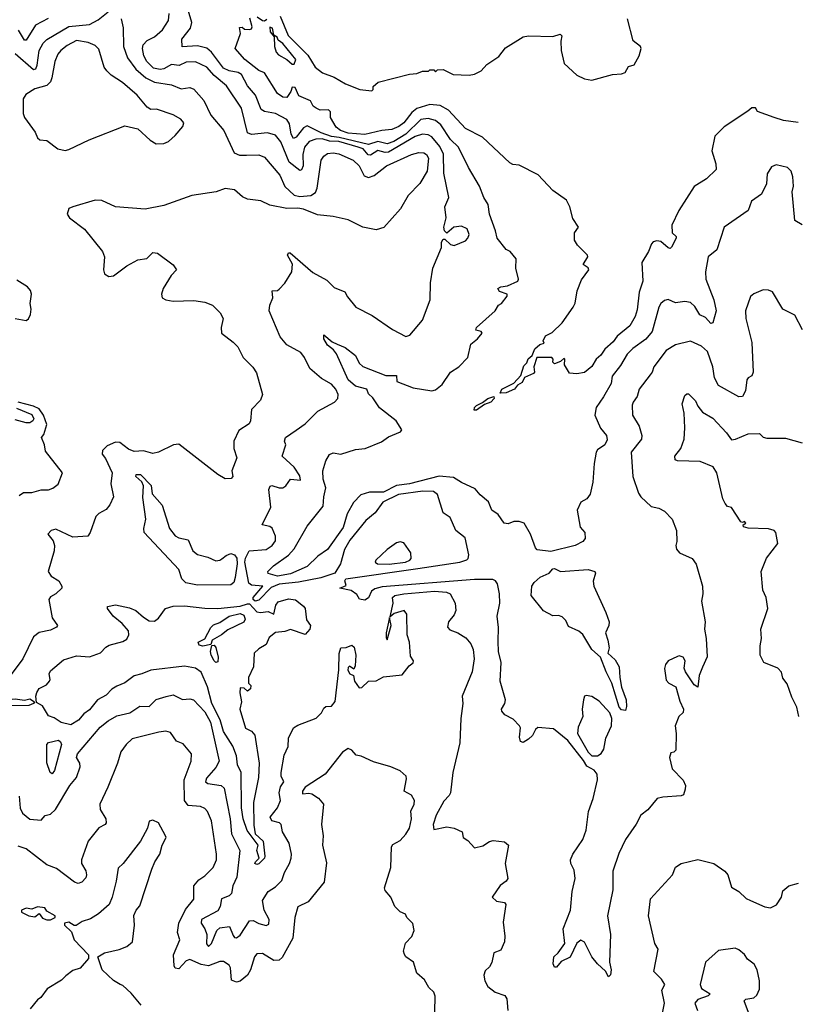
# Model space of a CAD drawing. Extents: x 1268547 to 1425625, y 515768 to 616754.
# Tile 214 of 256: x 1347740 to 1351919, y 544209 to 549500. Entities that reach past the tile are written whole.
import ezdxf

# ---------------------------------------------------------------- set-up
doc = ezdxf.new("R2010")
doc.units = 0

msp = doc.modelspace()

# ---------------------------------------------------------------- linework, layer by layer
at = {"layer": '0CON10XD'}
for points in [[(1349445.7, 547755.7), (1349488.7, 547738.7), (1349544.7, 547694.7), (1349564.3, 547654.3), (1349585, 547636.7), (1349708.1, 547588.1), (1349765, 547588), (1349766.7, 547555), (1349855, 547522.2), (1349954.2, 547505.8), (1349975, 547510.8), (1350010.6, 547539.4), (1350055, 547605.7), (1350099.2, 547635), (1350148.6, 547685), (1350164.5, 547755.5), (1350201.2, 547785), (1350226, 547815), (1350220, 547825), (1350192, 547832), (1350194.2, 547845), (1350295.6, 547935), (1350314, 547966), (1350328.8, 547975), (1350360, 548015), (1350360, 548025), (1350319.3, 548039.3), (1350310, 548055), (1350325, 548063.8), (1350360.9, 548069.1), (1350416.7, 548095), (1350420, 548105), (1350407.1, 548165), (1350407.5, 548215), (1350376.7, 548255), (1350354, 548265), (1350305.5, 548325), (1350297.7, 548365), (1350264.1, 548455), (1350257, 548507), (1350234.4, 548545), (1350211.9, 548605), (1350152.5, 548705), (1350097.6, 548815), (1350055.8, 548855.8), (1350003.6, 548935), (1349975, 548958.3), (1349935, 548968.7), (1349895, 548962.7), (1349815.8, 548884.2), (1349751.6, 548845), (1349715, 548832.4), (1349665, 548845.3), (1349615, 548829.6), (1349457.1, 548867.1), (1349415, 548871.7), (1349361, 548891), (1349285, 548929.4), (1349265, 548918.1), (1349225, 548867.6), (1349212, 548862), (1349198.8, 548885), (1349190.8, 548940.8), (1349175, 548963.1), (1349115.5, 548995), (1349056, 549006), (1349037.4, 549017.4), (1349007.3, 549095), (1348965, 549143.8), (1348932.5, 549205), (1348915, 549216.6), (1348865, 549224.5), (1348835, 549239), (1348771.4, 549325), (1348745, 549346.6), (1348695, 549359.3), (1348613.2, 549353.2), (1348611.8, 549395), (1348657.3, 549455), (1348665.7, 549485), (1348628.8, 549605)], [(1347715, 549318.7), (1347815, 549231.9), (1347826.2, 549235), (1347834.2, 549255), (1347845.2, 549335), (1347866.5, 549373.5), (1347885, 549393.1), (1348005, 549462.3), (1348115, 549473.8), (1348161.1, 549498.9), (1348215, 549542.5)], [(1348285.6, 549505), (1348296.6, 549456.6), (1348297.6, 549355), (1348320, 549295), (1348363.5, 549233.5), (1348417.5, 549187.5), (1348465, 549163.4), (1348555, 549149.2), (1348607.4, 549127.4), (1348655, 549134.5), (1348675.9, 549125.9), (1348730, 549065), (1348767, 548987), (1348837.9, 548905), (1348893.3, 548785), (1348921.9, 548771.9), (1348958.8, 548771.2), (1349025, 548772.9), (1349055, 548761.5), (1349137.9, 548665), (1349165, 548604), (1349215, 548556), (1349245, 548550), (1349305, 548555.5), (1349329.2, 548570.8), (1349338.5, 548595), (1349360.4, 548745), (1349373.7, 548766.3), (1349395, 548780.4), (1349425, 548784), (1349455, 548778.4), (1349532.2, 548745), (1349563.9, 548715), (1349590.5, 548660.5), (1349615, 548652.3), (1349645, 548662.8), (1349710.6, 548715), (1349845, 548775.8), (1349885, 548786.6), (1349912, 548785), (1349925.4, 548775), (1349936.2, 548755), (1349929.2, 548685), (1349889.7, 548620.3), (1349828.6, 548555), (1349786.7, 548483.3), (1349696.8, 548383.2), (1349655, 548370.6), (1349584.5, 548384.5), (1349505, 548424.4), (1349425, 548441.4), (1349340.9, 548450.9), (1349265, 548482), (1349235, 548487.1), (1349175, 548484.4), (1349085, 548503.1), (1349036.6, 548526.6), (1348965, 548535.7), (1348937.8, 548547.8), (1348895, 548585.7), (1348845, 548592), (1348796.1, 548573.9), (1348665, 548554.4), (1348515, 548500.9), (1348415, 548481.1), (1348254.7, 548494.7), (1348181.7, 548528.3), (1348145, 548530.5), (1348025.7, 548494.3), (1348004, 548485), (1347995.8, 548455), (1348007.5, 548435), (1348087.8, 548375), (1348184.4, 548255), (1348195.6, 548225), (1348190.6, 548155), (1348196.2, 548135), (1348219.7, 548119.7), (1348245, 548123.6), (1348315, 548177.7), (1348375, 548210), (1348422.7, 548217.3), (1348455, 548248.2), (1348480, 548245), (1348565, 548181.9), (1348581.9, 548155), (1348554.6, 548125.4), (1348511.4, 548055), (1348502, 548025), (1348505.8, 548005.8), (1348524.6, 547994.6), (1348565, 547987.3), (1348675, 547991.1), (1348735, 547981.1), (1348775.4, 547965.4), (1348817.1, 547925), (1348834.2, 547895), (1348822, 547845), (1348823.8, 547815), (1348887.1, 547767.1), (1348912.5, 547742.5), (1348940.8, 547685), (1348992.7, 547632.7), (1349012.7, 547602.7), (1349044.3, 547485), (1349034.2, 547455), (1348985.5, 547404.5), (1348980.4, 547345), (1348972.6, 547327.4), (1348918.5, 547291.5), (1348890.6, 547235), (1348890, 547195), (1348907.1, 547145), (1348880, 547075), (1348885.8, 547045), (1348875.8, 547035), (1348845, 547032.7), (1348805, 547055.6), (1348595, 547218.5), (1348566.4, 547215), (1348485.4, 547175.4), (1348455, 547169.6), (1348405, 547182.2), (1348355, 547179.5), (1348325, 547191.5), (1348277.4, 547227.4), (1348255, 547228.9), (1348209.9, 547210.1), (1348185.8, 547185), (1348183.3, 547165), (1348201, 547141), (1348236.8, 547065), (1348229.4, 547005), (1348244.6, 546935), (1348225, 546892.9), (1348205, 546868.1), (1348165, 546845.6), (1348150, 546830), (1348119.2, 546745), (1348106.2, 546725), (1348025, 546719.5), (1347935, 546762.2), (1347910, 546755), (1347892, 546735), (1347919.1, 546699.1), (1347927.1, 546675), (1347924.7, 546645), (1347893.9, 546533.9), (1347909.3, 546509.3), (1347950, 546485), (1347966, 546455), (1347965.7, 546444.3), (1347934, 546415), (1347905, 546398.5), (1347896.9, 546385), (1347915.4, 546285.4), (1347943.3, 546245), (1347937.5, 546235), (1347905, 546218.6), (1347845, 546206.4), (1347815, 546182.9), (1347756.2, 546065), (1347682.8, 545967.2)], [(1347893.8, 549506.2), (1347825, 549470), (1347775, 549390.4), (1347765, 549390), (1347733.8, 549443.8)], [(1349237.9, 546477.9), (1349135, 546466.9), (1349091.2, 546448.8), (1349025, 546381.5), (1349005, 546375.3), (1348994.6, 546384.6), (1348995.1, 546395), (1349045.9, 546455), (1348985, 546460.6), (1348971.2, 546471.2), (1348950, 546585), (1348953.2, 546606.8), (1348973.8, 546646.2), (1349065, 546652.7), (1349097.5, 546675), (1349115, 546700), (1349114.4, 546725), (1349096.9, 546766.9), (1349085, 546776.2), (1349042.5, 546785), (1349089.3, 546880.7), (1349078.8, 546975), (1349087, 546993), (1349095, 546996.7), (1349134.3, 546984.3), (1349155, 546984.2), (1349170, 546995), (1349195, 547030), (1349249.2, 547025), (1349245, 547049.6), (1349215, 547094.8), (1349150.4, 547155), (1349170, 547215), (1349163.8, 547235), (1349168.8, 547255), (1349225.3, 547294.7), (1349275, 547328.5), (1349343, 547397), (1349432.2, 547445), (1349450.5, 547465), (1349451.1, 547485), (1349438.5, 547515), (1349415, 547540.5), (1349361.5, 547571.5), (1349298.9, 547625), (1349270, 547685), (1349250.8, 547710.8), (1349175, 547751.9), (1349140, 547795), (1349081.4, 547935), (1349084.2, 547965), (1349100.9, 548005), (1349097.5, 548042.5), (1349125, 548044.2), (1349135, 548052.5), (1349165, 548083.5), (1349201.9, 548145), (1349205.9, 548185.9), (1349178.8, 548235), (1349185, 548247.5), (1349193, 548247), (1349315, 548141.9), (1349390, 548100), (1349430, 548060), (1349486.9, 548036.9), (1349501.2, 548011.2), (1349545.7, 547955.7), (1349635, 547910), (1349744, 547835), (1349815, 547798), (1349836.2, 547805), (1349904.2, 547885.8), (1349945.8, 547995), (1349948.6, 548085), (1349960, 548165), (1350006.2, 548275), (1350007.5, 548305), (1350015, 548320), (1350025, 548320), (1350055, 548291.2), (1350075, 548286), (1350135, 548311.1), (1350148.4, 548325), (1350155.3, 548345), (1350145, 548376.5), (1350115, 548389.4), (1350072.5, 548385), (1350035, 548352.5), (1350022.5, 548365), (1350020, 548385), (1350031.9, 548435), (1350025.4, 548494.6), (1350046.2, 548545), (1350018.7, 548675), (1350017.5, 548777.5), (1349998.1, 548818.1), (1349955, 548870), (1349935, 548881), (1349905, 548884), (1349865, 548871.5), (1349722.8, 548787.2), (1349705, 548785.6), (1349665, 548797.2), (1349625, 548771.1), (1349613.3, 548773.3), (1349586.2, 548805), (1349558.7, 548815), (1349455, 548844.5), (1349405, 548847.8), (1349365, 548858.9), (1349332, 548858), (1349295, 548844.7), (1349270.8, 548815), (1349261.5, 548775), (1349263.9, 548715), (1349255, 548692.5), (1349245, 548688.9), (1349188.7, 548735), (1349143.2, 548843.2), (1349115, 548878.5), (1349070.9, 548890.9), (1348985, 548881.9), (1348965, 548891.5), (1348931.8, 549025), (1348851.1, 549145), (1348785, 549200.2), (1348745, 549244.7), (1348685, 549272.7), (1348635, 549271), (1348596.8, 549253.2), (1348555, 549259.4), (1348514.1, 549235.9), (1348495, 549232.7), (1348459.4, 549239.4), (1348422.6, 549275), (1348407.5, 549305), (1348400.4, 549345), (1348403.4, 549365), (1348425, 549388.2), (1348465, 549407.2), (1348507.5, 549445), (1348539.5, 549495), (1348543.5, 549533.5)], [(1350322.5, 547492.5), (1350330.4, 547515), (1350395, 547546.4), (1350432.8, 547587.2), (1350449.6, 547640.4), (1350465, 547656.7), (1350471.9, 547678.1), (1350494.4, 547695.6), (1350508.5, 547731.5), (1350535, 547754), (1350558.3, 547761.7), (1350553.8, 547773.8), (1350565, 547800.8), (1350601.2, 547818.8), (1350655, 547870), (1350715, 547955.7), (1350725, 547976.7), (1350736.4, 548043.6), (1350758.9, 548101.1), (1350798, 548155), (1350795, 548166.7), (1350767.5, 548185), (1350793.8, 548225), (1350791.2, 548235), (1350737.3, 548287.3), (1350722.1, 548315), (1350720.8, 548355), (1350742.5, 548385), (1350712.1, 548432.1), (1350696.4, 548495), (1350679.2, 548529.1), (1350605, 548581.2), (1350526.7, 548666.7), (1350425, 548718.6), (1350391.1, 548721.1), (1350375, 548730), (1350227.9, 548867.9), (1350135, 548914.5), (1350043.7, 549013.7), (1349999, 549039), (1349945, 549043.2), (1349875, 549022.8), (1349848.2, 549001.8), (1349805, 548945.8), (1349776.7, 548925), (1349740.6, 548909.4), (1349686, 548904), (1349595, 548883.6), (1349505, 548890.3), (1349464.2, 548905), (1349441.7, 548921.7), (1349410, 548975), (1349410, 549005), (1349400, 549015), (1349355, 549013.8), (1349332.5, 549025), (1349317.5, 549035), (1349303, 549063), (1349240.7, 549090.7), (1349220, 549135), (1349205, 549137.5), (1349197, 549113), (1349175, 549082.5), (1349155, 549084), (1349125, 549102.5), (1349055, 549213.3), (1349025, 549226), (1348950, 549285), (1348897.5, 549345), (1348927.5, 549425), (1348921.7, 549458.3), (1348935, 549460), (1348948.3, 549448.3), (1348975, 549447.5), (1348985, 549450), (1348989.3, 549460.7), (1348977, 549507)], [(1349015.9, 549515.9), (1349045, 549496.2), (1349056.1, 549493.9), (1349068.3, 549501.7)], [(1349139.4, 549519.4), (1349183.2, 549415), (1349288.8, 549308.8), (1349328.3, 549245), (1349367.5, 549215), (1349430.1, 549190.1), (1349490.5, 549155), (1349567.5, 549125), (1349632.5, 549117.5), (1349640, 549125), (1349639.5, 549140.5), (1349665.8, 549164.2), (1349835, 549207.1), (1349875, 549211.2), (1349905, 549223.3), (1349936.4, 549223.6), (1349945, 549230), (1349965, 549230), (1349975, 549220), (1349985, 549230), (1350015, 549232.5), (1350070, 549205), (1350155, 549202.1), (1350185, 549207.8), (1350220, 549225), (1350251.4, 549258.6), (1350315, 549302), (1350350.9, 549349.1), (1350445, 549406.7), (1350475, 549413.3), (1350605, 549408.6), (1350645, 549422.5), (1350652.9, 549412.9), (1350647.8, 549385), (1350650.6, 549335), (1350665.5, 549265), (1350735, 549201.5), (1350775, 549181.1), (1350815, 549174.4), (1350925, 549204.4), (1350975, 549208.8), (1350993.3, 549216.7), (1351011.7, 549248.3), (1351043, 549257), (1351068.8, 549305), (1351080, 549345), (1351076.4, 549356.4), (1351036.1, 549386.1), (1351006.7, 549505)], [(1349215, 549260), (1349223.3, 549285), (1349155, 549371.5), (1349129.5, 549389.5), (1349123.3, 549405), (1349106.7, 549416.7), (1349098, 549455), (1349085, 549460), (1349086.7, 549435), (1349107.5, 549407.5), (1349110, 549355), (1349119.2, 549325), (1349130.7, 549310.7), (1349176.4, 549286.4), (1349205, 549260), (1349215, 549260)], [(1347985, 548796.7), (1348005, 548802.5), (1348112.5, 548855), (1348305, 548930), (1348375, 548913.8), (1348441.9, 548851.9), (1348473.2, 548833.2), (1348515, 548834.3), (1348540, 548845), (1348575, 548876.7), (1348616.2, 548925), (1348621.4, 548945), (1348606, 548965), (1348565, 548987.8), (1348475, 549019.4), (1348445, 549018), (1348425, 549030), (1348371.4, 549095), (1348292.4, 549162.4), (1348231.1, 549201.1), (1348207.5, 549225), (1348193.2, 549245), (1348165, 549342.2), (1348145, 549360.8), (1348108, 549378), (1348045, 549387), (1347995, 549360.9), (1347961.8, 549335), (1347945.3, 549315), (1347928.2, 549275), (1347911.9, 549188.1), (1347904.8, 549165.2), (1347885, 549145.9), (1347822.2, 549127.8), (1347772.6, 549097.4), (1347759.2, 549075), (1347758.8, 548995), (1347765.8, 548975), (1347822.9, 548895), (1347835, 548864), (1347847.5, 548855), (1347885, 548850), (1347945, 548806), (1347985, 548796.7)], [(1351922.8, 548947.2), (1351845, 548958), (1351795, 548973.9), (1351705, 549006.7), (1351695, 549026.2), (1351675, 549025.7), (1351652.7, 549007.3), (1351526, 548924), (1351476.3, 548873.7), (1351460, 548795), (1351480.6, 548725), (1351482.9, 548695), (1351430.8, 548645), (1351365, 548603.6), (1351282, 548475), (1351244.4, 548395), (1351245.8, 548355), (1351267.5, 548335), (1351268.8, 548325), (1351242.3, 548277.7), (1351235, 548270), (1351225, 548273.8), (1351185, 548308), (1351165, 548312), (1351145, 548306.2), (1351136.2, 548295), (1351120, 548255), (1351084.3, 548195.7), (1351088.9, 548095), (1351068.8, 548035), (1351058.5, 547941.5), (1351048.5, 547905), (1351018.5, 547855), (1350951.6, 547798.4), (1350929.5, 547769.5), (1350885, 547730), (1350862.4, 547697.6), (1350837.5, 547675), (1350815, 547636.2), (1350775, 547604), (1350735, 547597.5), (1350695, 547600), (1350667.5, 547645), (1350670, 547675), (1350665, 547680), (1350647, 547663), (1350615, 547650), (1350605, 547660), (1350607.5, 547675), (1350600, 547685), (1350518.8, 547685), (1350502.7, 547635), (1350505.8, 547605), (1350501.4, 547598.6), (1350452.1, 547577.9), (1350439.6, 547550.4), (1350414.7, 547535.3), (1350398.9, 547515), (1350355, 547494), (1350322.5, 547492.5)], [(1351945, 548396.7), (1351905, 548420), (1351892.2, 548575), (1351898.2, 548605), (1351895.8, 548655.8), (1351886.2, 548685), (1351866.7, 548705), (1351805, 548720), (1351780.5, 548709.5), (1351757.7, 548672.3), (1351752.7, 548617.3), (1351727, 548563), (1351672, 548525), (1351655.5, 548474.5), (1351525.9, 548384.1), (1351487, 548263), (1351440, 548225), (1351426.2, 548145), (1351428.2, 548105), (1351469.6, 547995), (1351483.6, 547935), (1351465, 547870), (1351455, 547867.5), (1351425, 547900), (1351394.5, 547914.5), (1351368.9, 547958.9), (1351345, 547980.6), (1351315, 547985.6), (1351265, 547978.9), (1351225, 547996.2), (1351205, 547991.4), (1351185.3, 547974.7), (1351174.3, 547955.7), (1351139.7, 547825), (1351105, 547782.9), (1351035, 547733.6), (1351005, 547703.3), (1350968.3, 547641.7), (1350923.5, 547585), (1350918.8, 547545), (1350877, 547473), (1350838.5, 547415), (1350831.2, 547375), (1350862.1, 547305), (1350894.3, 547265), (1350897.6, 547242.4), (1350883.8, 547215), (1350845, 547188), (1350838.6, 547175), (1350826.9, 547115), (1350820.8, 547015), (1350805, 546950), (1350787.5, 546925), (1350755, 546907.5), (1350736.2, 546865), (1350752.7, 546772.7), (1350777.5, 546745), (1350778.3, 546711.7), (1350766.2, 546695), (1350725.7, 546675), (1350595, 546642.2), (1350521, 546651), (1350511.7, 546661.7), (1350485.8, 546735), (1350450.5, 546795), (1350425, 546803.9), (1350395, 546802.7), (1350365, 546791.1), (1350343.8, 546795), (1350310.9, 546840.9), (1350278, 546865), (1350259.3, 546909.3), (1350215, 546945.8), (1350188.5, 546978.5), (1350115, 547013.6), (1350070.5, 547040.5), (1349995, 547047.8), (1349835, 547006.2), (1349765, 546997.4), (1349695, 546961.6), (1349619.4, 546960.6), (1349573.9, 546946.1), (1349534, 546905), (1349500, 546845), (1349478.5, 546771.5), (1349395, 546652.3), (1349342.3, 546617.7), (1349285, 546562.2), (1349195, 546521.8), (1349125, 546510.3), (1349075, 546524.2), (1349073.5, 546535), (1349104.4, 546565.6), (1349185, 546622.6), (1349215, 546655.8), (1349285, 546778.1), (1349371.3, 546885), (1349374.2, 546935), (1349385.4, 546985), (1349370.7, 547030.7), (1349369.7, 547075), (1349385, 547130), (1349405, 547163.8), (1349425, 547172.5), (1349465, 547164.4), (1349545, 547189.5), (1349596.7, 547195), (1349685, 547231.5), (1349722.5, 547257.5), (1349786.2, 547285), (1349793.3, 547295), (1349762.5, 547345), (1349673.8, 547413.8), (1349637.6, 547467.6), (1349615, 547490), (1349606, 547515), (1349545, 547530.2), (1349504.8, 547565), (1349441.9, 547705), (1349426.1, 547726.1), (1349395, 547750), (1349374.6, 547785), (1349375, 547806.2), (1349418.8, 547768.8), (1349445.7, 547755.7)], [(1347715, 547894), (1347775, 547883.8), (1347787.3, 547892.7), (1347798.1, 547915), (1347802.2, 547945), (1347797.1, 547975), (1347804.2, 548025), (1347797.5, 548045), (1347782, 548065), (1347725, 548100.5)], [(1351947.5, 547832.5), (1351905, 547912), (1351842, 547945), (1351785, 548036.7), (1351765, 548046.2), (1351735, 548048.8), (1351685, 548026.7), (1351667.7, 548012.3), (1351641.4, 547935), (1351641.9, 547895), (1351674.6, 547764.6), (1351682.5, 547605), (1351675, 547586.7), (1351655, 547575.8), (1351648.1, 547565), (1351641.2, 547505), (1351625, 547475.6), (1351605, 547473.5), (1351495, 547534.7), (1351474.5, 547574.5), (1351464.7, 547635), (1351437.1, 547717.1), (1351405, 547744.7), (1351345, 547771.5), (1351265, 547753.3), (1351215, 547721.8), (1351147.8, 547635), (1351139.5, 547605), (1351128.9, 547591.1), (1351070, 547515), (1351058.5, 547475), (1351036.7, 547445), (1351032, 547428), (1351033.3, 547375), (1351069.1, 547315), (1351084.4, 547265), (1351081.1, 547245), (1351025.6, 547175), (1351035.5, 547045), (1351065.5, 546955.5), (1351078, 546935), (1351133.8, 546883.8), (1351175, 546874.4), (1351205, 546858.6), (1351245.7, 546815), (1351270, 546755), (1351272, 546695), (1351266, 546675), (1351270, 546655), (1351286.2, 546635), (1351354.2, 546605), (1351375, 546573.8), (1351410, 546455), (1351412, 546415), (1351403.8, 546375), (1351423.8, 546265), (1351421.1, 546225), (1351430, 546175), (1351433.8, 546076.2), (1351409.8, 546020.2), (1351390.8, 545975), (1351385, 545912.5), (1351365, 545926), (1351317.8, 545995), (1351311.1, 546015), (1351315.7, 546055), (1351305, 546073.8), (1351285, 546081.2), (1351275, 546078.8), (1351225.7, 546054.3), (1351210, 546035), (1351205.7, 546014.3), (1351215, 545951.2), (1351228, 545935), (1351267.1, 545915), (1351288.6, 545838.6), (1351307.5, 545795), (1351305, 545777.5), (1351282, 545755), (1351262.1, 545705), (1351268.8, 545665), (1351266, 545575), (1351256.1, 545563.9), (1351240, 545560), (1351233.1, 545535), (1351245.8, 545475), (1351305, 545414), (1351318.6, 545385), (1351316.2, 545365), (1351306.7, 545335), (1351295, 545329.2), (1351197.2, 545322.8), (1351166.2, 545315), (1351116.1, 545253.9), (1351078.9, 545225), (1351053.6, 545176.4), (1350995, 545094), (1350960.2, 545019.8), (1350928.2, 544925), (1350927.5, 544825), (1350898.6, 544685), (1350914.6, 544585), (1350909.4, 544435), (1350919.4, 544395), (1350915, 544367.5), (1350905, 544357.5), (1350887.5, 544387.5), (1350845, 544425.7), (1350814.4, 544465), (1350775, 544542.5), (1350755, 544553.3), (1350735, 544538), (1350697.8, 544462.2), (1350650.7, 544439.3), (1350625, 544409.2), (1350615, 544408.8), (1350607.2, 544427.2), (1350611.2, 544465), (1350634.5, 544485.6), (1350669.3, 544535), (1350661.1, 544615), (1350700.9, 544715), (1350709.2, 544815), (1350725.8, 544885), (1350720.3, 544929.7), (1350702.2, 544965), (1350699.4, 544985), (1350712.2, 545015), (1350766, 545095), (1350784.1, 545145), (1350796.2, 545245), (1350822.5, 545315), (1350845.3, 545414.7), (1350842.7, 545445), (1350827.6, 545467.6), (1350788.3, 545488.3), (1350770, 545520), (1350686.2, 545626.2), (1350609.6, 545689.6), (1350525, 545696.5), (1350511.4, 545685), (1350496.2, 545653.8), (1350475, 545634), (1350445, 545616.2), (1350431.2, 545621.2), (1350425.8, 545645), (1350431.2, 545695), (1350426.2, 545705), (1350391.5, 545741.5), (1350347.5, 545765), (1350331.2, 545785), (1350330, 545795), (1350346.7, 545825), (1350350, 545845), (1350321.9, 545945), (1350326.9, 546045), (1350314.1, 546105), (1350311.5, 546158.5), (1350313.5, 546233.5), (1350306.2, 546295), (1350320, 546365), (1350317.7, 546415), (1350308.5, 546468.5), (1350297.8, 546485), (1350281.9, 546491.9), (1350185, 546490.9), (1349688.5, 546451.5), (1349648.8, 546441.2), (1349630.8, 546429.2), (1349615, 546392.5), (1349595, 546380), (1349566.4, 546386.4), (1349551.1, 546411.1), (1349521.7, 546431.7), (1349460, 546445), (1349495, 546460), (1349487.5, 546485), (1349492.5, 546495), (1349879.4, 546550.6), (1350105.7, 546585), (1350142.4, 546597.6), (1350150, 546605), (1350154.5, 546625), (1350134, 546715), (1350084.2, 546755), (1350054.2, 546825), (1350015, 546850), (1349985, 546948.1), (1349964.2, 546964.2), (1349906.6, 546966.6), (1349775, 546949.2), (1349692.3, 546907.7), (1349650.9, 546849.1), (1349601.1, 546808.9), (1349515, 546702.7), (1349485, 546653.1), (1349463.7, 546576.3), (1349433.8, 546526.2), (1349358.8, 546501.2), (1349237.9, 546477.9)], [(1350181.7, 547401.7), (1350184, 547415), (1350195, 547426.8), (1350228, 547442), (1350255, 547464.6), (1350287.5, 547475), (1350290.6, 547465), (1350271.2, 547445), (1350238.3, 547431.7), (1350195, 547402.3), (1350181.7, 547401.7)], [(1351926.4, 545755), (1351916.6, 545805), (1351889.6, 545859.6), (1351865, 545931.4), (1351842.1, 545962.1), (1351834.6, 545994.6), (1351815, 546015.9), (1351740, 546045), (1351720, 546085), (1351719.2, 546135), (1351727.1, 546175), (1351722.5, 546225), (1351761.2, 546335), (1351751.2, 546395), (1351734.3, 546435), (1351724, 546535), (1351752.9, 546607.1), (1351814, 546685), (1351804, 546745), (1351795, 546755.7), (1351763.4, 546763.4), (1351655, 546766.7), (1351630, 546775), (1351627.5, 546785), (1351642.5, 546795), (1351635, 546802.5), (1351625, 546797.5), (1351615, 546801.2), (1351565, 546878.8), (1351543.9, 546883.9), (1351530.5, 546900.5), (1351518.8, 546925), (1351485.8, 547065), (1351467.6, 547097.6), (1351397.5, 547125), (1351275, 547130), (1351262.2, 547135), (1351260, 547155), (1351293.3, 547195), (1351310.6, 547245), (1351314.2, 547305.8), (1351311.2, 547385), (1351300, 547435), (1351315, 547480), (1351325, 547490), (1351335, 547490), (1351372.3, 547452.3), (1351383.9, 547423.9), (1351410.3, 547390.3), (1351465, 547358), (1351539.4, 547279.4), (1351565, 547242), (1351587.5, 547245), (1351655, 547274.2), (1351715, 547276.2), (1351736.3, 547256.3), (1351755, 547251.1), (1351855, 547251.4), (1351945, 547225.3)], [(1347737.7, 546942.3), (1347760.7, 546959.3), (1347805, 546960), (1347855, 546973.3), (1347895, 546973.8), (1347918.3, 546981.7), (1347946.8, 547003.2), (1347970, 547065), (1347878.3, 547181.7), (1347873.3, 547215), (1347857.5, 547255), (1347870, 547270), (1347885.7, 547325), (1347868.8, 547375), (1347845, 547408.6), (1347815, 547423.8), (1347732.5, 547445)], [(1347722.7, 547412.7), (1347805, 547377.5), (1347816.7, 547355), (1347810, 547345), (1347795, 547333.8), (1347775, 547333.3), (1347715, 547350)], [(1348695, 546461.5), (1348633.2, 546473.2), (1348611.5, 546495), (1348594.7, 546545), (1348408.4, 546745), (1348406.6, 546765), (1348417.5, 546815), (1348402, 546932), (1348405.7, 546995.7), (1348396.4, 547016.4), (1348364.2, 547045.8), (1348366.7, 547055), (1348388.6, 547055), (1348446.7, 546996.7), (1348452.3, 546952.3), (1348505, 546890.5), (1348545.6, 546765.6), (1348575, 546726.5), (1348595, 546716.2), (1348645.5, 546705.5), (1348671.3, 546645), (1348695, 546625.2), (1348751.7, 546611.7), (1348795, 546592.7), (1348815, 546594.8), (1348827, 546603), (1348849.2, 546620.8), (1348875, 546630.6), (1348893.9, 546623.9), (1348906.5, 546606.5), (1348908.6, 546575), (1348898, 546502), (1348890.4, 546475), (1348875, 546462.5), (1348695, 546461.5)], [(1349725, 546574.9), (1349813.8, 546585), (1349836.7, 546595), (1349843.3, 546605), (1349842.9, 546635), (1349805, 546688), (1349785, 546694), (1349765, 546688), (1349715, 546653.1), (1349654.6, 546595.4), (1349650.6, 546585), (1349663.8, 546575), (1349725, 546574.9)], [(1350995, 545787.5), (1350975, 545791.8), (1350961.3, 545805), (1350922.7, 545935), (1350891.6, 545995), (1350862, 546075), (1350815.4, 546115), (1350766.3, 546196.3), (1350745, 546214.6), (1350688.8, 546238.8), (1350675, 546271.2), (1350655, 546290.8), (1350635, 546297.5), (1350605, 546295.8), (1350554.2, 546324.2), (1350489.5, 546405), (1350491.8, 546455), (1350504.1, 546475.9), (1350537.1, 546505), (1350585, 546525.2), (1350605, 546549.3), (1350615, 546550.6), (1350645.7, 546534.3), (1350795, 546544.7), (1350831.2, 546535), (1350834, 546525), (1350822.3, 546482.3), (1350826.2, 546455), (1350890.8, 546315), (1350907.5, 546265), (1350905.8, 546245), (1350888.6, 546205), (1350901.1, 546165), (1350908.8, 546125), (1350900, 546095), (1350940.2, 546060.2), (1350962.6, 546022.6), (1350964.5, 545965), (1350973.9, 545913.9), (1350999.2, 545845), (1351001.2, 545808.8), (1350995, 545787.5)], [(1349161.5, 545548.5), (1349183.1, 545595), (1349185, 545640), (1349211.4, 545695), (1349235, 545709.6), (1349333.3, 545746.7), (1349361.9, 545775), (1349375, 545801.2), (1349385, 545808.8), (1349415, 545811.2), (1349435, 545836.2), (1349455.6, 546005.6), (1349456.4, 546093.6), (1349465.9, 546124.1), (1349495, 546126.2), (1349525, 546138.1), (1349537.3, 546127.3), (1349547, 546085), (1349543.1, 546026.9), (1349535, 546010), (1349513.2, 546026.8), (1349505, 546018.8), (1349503.8, 546005), (1349515, 545985.4), (1349534.2, 545975), (1349538.6, 545945), (1349565, 545910), (1349578.7, 545911.3), (1349615, 545945.7), (1349655, 545946.7), (1349695, 545969.2), (1349795, 545978.8), (1349832.4, 546027.6), (1349855, 546043.3), (1349856.2, 546055), (1349840.5, 546080.5), (1349835.6, 546155), (1349823.1, 546195), (1349820.2, 546305), (1349805.7, 546324.3), (1349751.9, 546308.1), (1349731.7, 546291.7), (1349746.8, 546365), (1349742.9, 546395), (1349755.5, 546405), (1349805, 546415.3), (1349968.4, 546428.4), (1350033.1, 546423.1), (1350053.3, 546415), (1350080, 546365), (1350084.2, 546325), (1350075, 546301.2), (1350045.4, 546264.6), (1350039.6, 546235), (1350051.3, 546221.3), (1350095, 546205.4), (1350138.5, 546178.5), (1350165, 546145.8), (1350177.3, 546115), (1350182.1, 546065), (1350171.8, 545995), (1350118.2, 545865), (1350122.1, 545825), (1350110.4, 545745), (1350105.9, 545614.1), (1350067.2, 545455), (1350054.6, 545345.4), (1350048.7, 545331.3), (1350019.2, 545300.8), (1349977.9, 545225), (1349961.4, 545175), (1349965, 545147.5), (1350035, 545162.2), (1350075.8, 545155.8), (1350117.5, 545135), (1350123.3, 545105), (1350148.6, 545088.6), (1350185, 545050.6), (1350228.9, 545061.1), (1350265, 545084.4), (1350285, 545088.9), (1350345, 545082.5), (1350366.7, 545065), (1350348.8, 544965), (1350363.1, 544885), (1350355, 544870.6), (1350321.8, 544848.2), (1350278.8, 544785), (1350302.6, 544762.6), (1350345, 544755.6), (1350352.5, 544745), (1350338.7, 544651.3), (1350347.8, 544575), (1350345.3, 544545), (1350325, 544500.6), (1350288.8, 544485), (1350277, 544433), (1350265, 544410), (1350241.2, 544388.8), (1350233.8, 544365), (1350240, 544335), (1350256.7, 544305), (1350295, 544274.2), (1350347.1, 544257.1), (1350357.8, 544237.8), (1350362.9, 544175)], [(1349015, 544960), (1349004.1, 544965), (1349006.4, 544975), (1349026.5, 544995), (1349015.2, 545035), (1349020.9, 545065), (1348962.5, 545142.5), (1348940.3, 545205), (1348932.3, 545265), (1348930, 545455), (1348911.1, 545495), (1348905.2, 545545), (1348885, 545596.4), (1348834.7, 545674.7), (1348817.4, 545737.4), (1348772.3, 545825), (1348748.9, 545915), (1348715, 545993.8), (1348685, 546015.9), (1348625, 546025.6), (1348445, 546005.2), (1348395.7, 545984.3), (1348355, 545974.9), (1348305, 545937), (1348261.3, 545918.7), (1348235, 545902), (1348205, 545870.5), (1348158.7, 545845), (1348115, 545791.1), (1348085, 545770), (1348056.7, 545735), (1348015, 545710.3), (1347963.5, 545723.5), (1347925, 545748.8), (1347895, 545760), (1347863.4, 545813.4), (1347831.2, 545831.2), (1347827, 545865), (1347831.7, 545885), (1347845, 545906.4), (1347884.9, 545925.1), (1347901.1, 545945), (1347904.3, 545955), (1347897.7, 545985), (1347905, 546000.8), (1347975, 546060.5), (1348045, 546080.7), (1348115, 546075.4), (1348175, 546098), (1348202.2, 546127.8), (1348221.2, 546138.8), (1348295, 546159.2), (1348315, 546171.5), (1348327.1, 546195), (1348324.7, 546215), (1348290, 546255), (1348242.6, 546295), (1348212.7, 546335), (1348212.5, 546347.5), (1348255, 546355.5), (1348330, 546340), (1348365, 546325.5), (1348405, 546289.4), (1348435, 546268.9), (1348465, 546267.1), (1348486, 546284), (1348524.4, 546335), (1348565, 546349), (1348625, 546350.1), (1348735, 546337), (1348805, 546335.4), (1348925, 546348.3), (1348965, 546361.8), (1348975, 546360.9), (1349015, 546318), (1349035, 546314), (1349075, 546319.2), (1349105, 546305.7), (1349116.4, 546353.6), (1349128.8, 546371.2), (1349185, 546388), (1349221.6, 546381.6), (1349265, 546348.8), (1349273.8, 546335), (1349280.6, 546275), (1349302.5, 546245), (1349299.2, 546225), (1349275, 546196.2), (1349195, 546222.2), (1349165, 546211.9), (1349115, 546206.9), (1349080.4, 546179.6), (1349065, 546142), (1349025, 546119.2), (1349000.8, 546095), (1348996.8, 546023.2), (1348970, 545965), (1348970, 545935), (1348981.7, 545921.7), (1348980, 545905), (1348965, 545892.5), (1348947, 545907), (1348925, 545910), (1348922.5, 545882.5), (1348931.2, 545835), (1348923.8, 545795), (1348952.9, 545692.9), (1348985, 545676.9), (1349003.3, 545655), (1349026.7, 545505), (1349023, 545427), (1348995.8, 545294.2), (1348998.3, 545171.7), (1349005.2, 545125), (1349048.9, 545085), (1349056.8, 545005), (1349055, 544994.5), (1349025, 544963.6), (1349015, 544960)], [(1348725, 546133.3), (1348705, 546138.5), (1348699.1, 546155), (1348735, 546172.2), (1348766.9, 546233.1), (1348782, 546248), (1348815, 546261.4), (1348865.5, 546295), (1348925, 546308.3), (1348945, 546300.3), (1348951.3, 546278.7), (1348945, 546262.5), (1348858.1, 546221.9), (1348825, 546194.6), (1348775, 546166), (1348767, 546143), (1348725, 546133.3)], [(1349715, 546167.5), (1349735.9, 546245), (1349728.3, 546288.3), (1349710, 546205), (1349708.8, 546178.8), (1349715, 546167.5)], [(1348795, 546045.8), (1348785, 546054.3), (1348768.5, 546085), (1348765.6, 546104.4), (1348773, 546137), (1348785, 546138.8), (1348795, 546126.2), (1348806.3, 546075), (1348805, 546050), (1348795, 546045.8)], [(1347575, 545773.3), (1347560.8, 545775), (1347564.4, 545785), (1347580.8, 545789.2), (1347595, 545805.2), (1347665, 545845.4), (1347715, 545850.9), (1347765, 545843.2), (1347795, 545849.8), (1347820, 545835), (1347814, 545825), (1347788.8, 545815), (1347687.2, 545812.8), (1347592.2, 545787.8), (1347575, 545773.3)], [(1347736.7, 545326.7), (1347743.1, 545263.1), (1347755.4, 545235.4), (1347795, 545203.8), (1347855, 545198.8), (1347877.1, 545222.9), (1347905, 545231.4), (1347932.3, 545255), (1348010.3, 545385), (1348045, 545427.1), (1348065.9, 545485.9), (1348064.1, 545504.1), (1348045.6, 545535), (1348050.4, 545555), (1348172.1, 545697.9), (1348215, 545732.8), (1348261.5, 545758.5), (1348331.4, 545775), (1348385, 545811.5), (1348435, 545809.2), (1348473.1, 545846.9), (1348526.4, 545863.6), (1348565, 545871.3), (1348615, 545846.4), (1348655, 545850.5), (1348674, 545845), (1348735, 545780), (1348765.7, 545725), (1348811.6, 545515), (1348795, 545481.1), (1348743.2, 545425), (1348738.5, 545405), (1348751.2, 545395), (1348822.5, 545385), (1348839.6, 545369.6), (1348870.4, 545205), (1348878.1, 545125), (1348923.5, 545035), (1348907.5, 544892.5), (1348885.7, 544845), (1348877.7, 544805), (1348865, 544791.1), (1348824.8, 544775.2), (1348818.3, 544735), (1348805, 544712.1), (1348717.6, 544665), (1348716, 544645), (1348735.5, 544615.5), (1348745.7, 544585), (1348744, 544534), (1348755, 544519.6), (1348770.2, 544535), (1348798.8, 544605), (1348815, 544619.6), (1348867.9, 544627.9), (1348888, 544578), (1348895, 544568), (1348905, 544565.8), (1348925, 544580), (1348975, 544657.5), (1348995, 544659.8), (1349025, 544643.2), (1349065, 544632.9), (1349079.5, 544640.5), (1349080.7, 544665), (1349053.3, 544715), (1349045, 544766.2), (1349075, 544815.7), (1349115, 544840), (1349149.1, 544875), (1349162.4, 544917.6), (1349190.8, 544965), (1349199.2, 544995), (1349200.8, 545015), (1349187.5, 545075), (1349152.1, 545135), (1349144.5, 545175), (1349135.7, 545185), (1349095.5, 545195), (1349086.7, 545215), (1349125.7, 545265), (1349142.1, 545305), (1349133.9, 545345), (1349142.3, 545377.7), (1349160, 545405), (1349145.9, 545435), (1349144.7, 545455), (1349161.5, 545548.5)], [(1350815, 545544.4), (1350845, 545544.6), (1350865, 545556.4), (1350880.1, 545579.9), (1350890.8, 545639.2), (1350920.9, 545705), (1350922.2, 545745), (1350911.3, 545775), (1350855, 545837.5), (1350815, 545863.5), (1350785, 545869.2), (1350775.8, 545864.2), (1350769.2, 545845), (1350762.5, 545795), (1350766.7, 545755), (1350742.1, 545697.9), (1350737.1, 545665), (1350794.6, 545564.6), (1350815, 545544.4)], [(1349971.4, 544168.6), (1349973.2, 544253.2), (1349965.8, 544275), (1349939.7, 544299.7), (1349915, 544340), (1349875, 544376.7), (1349855.6, 544435), (1349815, 544464.4), (1349807.4, 544477.4), (1349802.7, 544495), (1349812.7, 544537.3), (1349847.4, 544572.6), (1349860.6, 544605), (1349853.4, 544643.4), (1349820, 544675), (1349813.3, 544693.3), (1349785, 544706.7), (1349756.7, 544735), (1349733.8, 544785), (1349705, 544820), (1349701.4, 544835), (1349734.2, 544945), (1349737.5, 545055), (1349745, 545067.5), (1349785, 545090), (1349815, 545122.9), (1349834.8, 545155), (1349845.2, 545205), (1349842.6, 545247.4), (1349860, 545285), (1349861.1, 545305), (1349845, 545332.5), (1349806.2, 545355), (1349818.8, 545421.2), (1349816.2, 545435), (1349785, 545463.5), (1349734, 545485), (1349642.1, 545512.1), (1349575, 545542.9), (1349547.5, 545547.5), (1349524.5, 545575), (1349505, 545584.2), (1349475, 545563.9), (1349381, 545445), (1349274.2, 545375.8), (1349260.5, 545355), (1349260.3, 545340.3), (1349293.3, 545343.3), (1349310.6, 545340.6), (1349345, 545316.9), (1349372.5, 545285), (1349362.5, 545175), (1349370.8, 545115), (1349367.5, 545065), (1349388.6, 544968.6), (1349375.7, 544865), (1349289.6, 544760.4), (1349235, 544733.3), (1349218.6, 544675), (1349208.5, 544565), (1349150, 544460), (1349134.3, 544445.7), (1349105.7, 544444.3), (1349045, 544481.5), (1349015, 544480), (1349001.1, 544465), (1348981.2, 544395), (1348964.8, 544365.2), (1348925, 544333.1), (1348905, 544327.9), (1348878.3, 544338.3), (1348872.3, 544405), (1348865, 544418.9), (1348835, 544438.9), (1348815, 544438.2), (1348755, 544415.2), (1348715, 544422.8), (1348655, 544449.4), (1348635, 544442.5), (1348595, 544399.5), (1348575, 544403.1), (1348570.5, 544415), (1348566, 544475), (1348600, 544555), (1348588, 544595), (1348595.3, 544645), (1348630.8, 544719.2), (1348675.4, 544774.6), (1348675.4, 544845), (1348702.7, 544877.3), (1348735, 544899.4), (1348780.6, 544945), (1348798.5, 544985), (1348798.2, 545015), (1348770, 545195), (1348749.5, 545245), (1348735, 545261.9), (1348711.9, 545271.9), (1348645, 545278.2), (1348626.6, 545305), (1348624.2, 545415), (1348662, 545515), (1348663.1, 545555), (1348619.4, 545609.4), (1348582.5, 545622.5), (1348550, 545670), (1348525, 545676.7), (1348487.9, 545672.1), (1348345, 545635.4), (1348312.3, 545605), (1348283.2, 545565), (1348266.1, 545503.9), (1348214.5, 545375), (1348170.7, 545285), (1348171.8, 545255), (1348203.5, 545205), (1348205.5, 545184.5), (1348200, 545175), (1348165, 545157.3), (1348108.4, 545085), (1348072.8, 544985), (1348072.5, 544965), (1348095, 544926), (1348098.5, 544905), (1348095, 544888.8), (1348074, 544865), (1348055, 544859.1), (1348035, 544865.5), (1347938.1, 544938.1), (1347885, 544959.4), (1347774.4, 545045), (1347732, 545058)], [(1347915, 545448), (1347903.1, 545455), (1347886, 545506), (1347886.7, 545605), (1347895, 545615.4), (1347948, 545628), (1347960.1, 545620.1), (1347964, 545605), (1347926.9, 545465), (1347915, 545448)], [(1348392, 544205), (1348339.3, 544269.3), (1348295, 544310), (1348280, 544315), (1348245, 544337.5), (1348182.5, 544395), (1348160, 544465), (1348195, 544486.2), (1348275, 544504), (1348315, 544520), (1348346.7, 544545), (1348356.2, 544635), (1348354.3, 544685.7), (1348365.8, 544714.2), (1348385, 544737.5), (1348449.4, 544935), (1348465.5, 544974.5), (1348492.9, 545015), (1348505.7, 545064.3), (1348526.7, 545105), (1348523.3, 545115), (1348485.8, 545185), (1348455, 545197.8), (1348436.1, 545193.9), (1348427.1, 545155), (1348389.1, 545085), (1348296.7, 544965), (1348269.3, 544940.7), (1348259.3, 544870.7), (1348237.5, 544785), (1348220, 544745), (1348164.2, 544695.8), (1348121.4, 544668.6), (1348075, 544654), (1348043, 544633), (1348033, 544633), (1348005, 544650), (1347980, 544645), (1347980, 544635), (1348018.3, 544598.3), (1348032.5, 544555), (1348110, 544475), (1348110, 544455), (1348065, 544402.5), (1348025, 544390), (1347987.3, 544362.7), (1347965, 544338), (1347887.3, 544292.7), (1347853.9, 544246.1), (1347835, 544232.5), (1347796.7, 544185)], [(1351189.3, 544135), (1351206.1, 544215), (1351190.4, 544285), (1351207.4, 544315), (1351189.2, 544345), (1351147.5, 544385), (1351172, 544505), (1351152.9, 544535), (1351120, 544685), (1351130, 544775), (1351248.8, 544905), (1351264.4, 544945.6), (1351295, 544965.8), (1351385, 544987.8), (1351471.2, 544965), (1351530, 544925), (1351545.7, 544905), (1351565, 544838.8), (1351605, 544816), (1351645, 544777.5), (1351667.6, 544767.6), (1351745, 544732), (1351775, 544727.5), (1351806.4, 544743.6), (1351833.3, 544785), (1351841.7, 544818.3), (1351873.3, 544845), (1351925, 544860)], [(1347905, 544662.5), (1347930, 544675), (1347930, 544685), (1347885, 544710), (1347875, 544727.5), (1347835, 544732.5), (1347805, 544720), (1347775, 544726.2), (1347750, 544715), (1347750, 544705), (1347790, 544685), (1347821.7, 544678.3), (1347845, 544697.5), (1347861.7, 544671.7), (1347885, 544662.5), (1347905, 544662.5)], [(1351656.5, 544165), (1351632.9, 544227.1), (1351643, 544237), (1351685.8, 544244.2), (1351702.3, 544257.7), (1351715, 544290), (1351715.8, 544335), (1351704, 544395), (1351688, 544425), (1351651.4, 544451.4), (1351635, 544476.7), (1351605, 544502.5), (1351585, 544510), (1351495, 544498.8), (1351425, 544436.2), (1351397.1, 544315), (1351405, 544294.3), (1351450, 544265), (1351440, 544255), (1351384.3, 544235.7), (1351368.5, 544215), (1351382.7, 544175)]]:
    msp.add_lwpolyline(points, dxfattribs=at)

doc.saveas('drawing.dxf')
